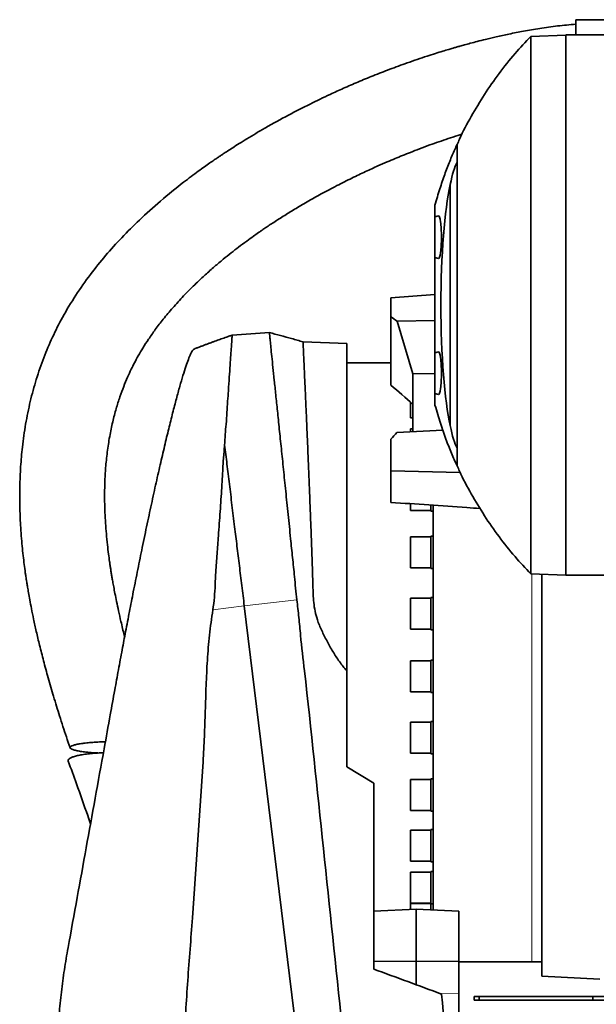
# Model space of a CAD drawing. Header units: millimetres. Extents: x 0 to 11920, y 0 to 8400.
# Tile 35 of 56: x 7412 to 7751, y 3339 to 3919. Entities that reach past the tile are written whole.
import ezdxf

# ---------------------------------------------------------------- set-up
doc = ezdxf.new("R2010")
doc.units = ezdxf.units.MM
doc.header["$LTSCALE"] = 20

msp = doc.modelspace()

# ---------------------------------------------------------------- linework, layer by layer
at = {"color": 7, "linetype": 'Continuous', "lineweight": 35}
for p, q in [((7739.18, 3918.71), (7757.98, 3918.71)), ((7739.18, 3912.71), (7739.18, 3918.71)), ((7739.18, 3909.7), (7739.18, 3912.71)), ((7712.68, 3908.88), (7733.3, 3909.6)), ((7733.3, 3909.7), (7773.78, 3909.7)), ((7733.3, 3591.7), (7733.3, 3909.7)), ((7665.28, 3679.78), (7665.28, 3821.63)), ((7656.3, 3809.52), (7656.3, 3802.7)), ((7658.33, 3803.25), (7656.3, 3802.7)), ((7656.3, 3790.7), (7656.3, 3802.7)), ((7656.3, 3778.7), (7656.3, 3790.7)), ((7656.3, 3778.7), (7658.33, 3778.16)), ((7656.3, 3778.7), (7656.3, 3722.7)), ((7630.3, 3755.03), (7656.3, 3756.93)), ((7630.3, 3743.87), (7630.3, 3755.03)), ((7630.3, 3703.55), (7630.3, 3743.87)), ((7656.3, 3741.67), (7633.95, 3741.23)), ((7633.95, 3741.23), (7643.29, 3710.27)), ((7558.74, 3734.57), (7536.83, 3733.05)), ((7604.3, 3728.2), (7578.59, 3729.1)), ((7604.3, 3728.2), (7604.3, 3535.39)), ((7658.33, 3723.25), (7656.3, 3722.7)), ((7656.3, 3710.7), (7656.3, 3722.7)), ((7630.3, 3716.7), (7604.3, 3716.7)), ((7643.3, 3710.27), (7643.29, 3710.27)), ((7643.29, 3710.27), (7643.29, 3692.26)), ((7656.3, 3710.49), (7643.3, 3710.27)), ((7643.3, 3676.29), (7643.3, 3710.27)), ((7656.3, 3698.7), (7656.3, 3710.7)), ((7656.3, 3698.7), (7658.33, 3698.16)), ((7656.3, 3698.7), (7656.3, 3691.89)), ((7641.8, 3693.6), (7641.8, 3691.32)), ((7641.8, 3691.32), (7641.8, 3684.36)), ((7641.8, 3684.36), (7643.3, 3684.36)), ((7660.88, 3677.2), (7633.9, 3675.74)), ((7643.3, 3677.94), (7641.8, 3677.94)), ((7641.8, 3677.94), (7641.8, 3676.31)), ((7630.3, 3653.24), (7630.3, 3671.88)), ((7532.43, 3668.26), (7532.43, 3668.24)), ((7630.3, 3653.24), (7671.18, 3652.11)), ((7630.3, 3634.61), (7630.3, 3653.24)), ((7641.8, 3633.79), (7641.8, 3629.82)), ((7641.8, 3629.82), (7653.8, 3629.82)), ((7653.8, 3629.45), (7653.8, 3632.99)), ((7653.8, 3629.45), (7655.3, 3629.45)), ((7655.3, 3550.7), (7655.3, 3632.97)), ((7653.8, 3614.38), (7641.8, 3614.38)), ((7641.8, 3614.38), (7641.8, 3598.27)), ((7655.3, 3614.74), (7653.8, 3614.74)), ((7653.8, 3595.74), (7653.8, 3614.74)), ((7641.8, 3598.27), (7641.8, 3596.11)), ((7641.8, 3596.11), (7653.8, 3596.11)), ((7653.8, 3595.74), (7655.3, 3595.74)), ((7712.68, 3592.53), (7733.3, 3591.81)), ((7719.3, 3355.7), (7719.3, 3592.3)), ((7733.3, 3591.7), (7773.78, 3591.7)), ((7653.8, 3578.29), (7641.8, 3578.29)), ((7641.8, 3578.29), (7641.8, 3561.1)), ((7655.3, 3578.65), (7653.8, 3578.65)), ((7653.8, 3559.65), (7653.8, 3578.65)), ((7543.99, 3573.69), (7578.96, 3287.7)), ((7641.8, 3561.1), (7641.8, 3560.02)), ((7641.8, 3560.02), (7653.8, 3560.02)), ((7653.8, 3559.65), (7655.3, 3559.65)), ((7655.3, 3394.74), (7655.3, 3550.7)), ((7653.8, 3541.39), (7641.8, 3541.39)), ((7641.8, 3541.39), (7641.8, 3523.48)), ((7655.3, 3541.75), (7653.8, 3541.75)), ((7653.8, 3522.75), (7653.8, 3541.75)), ((7641.8, 3523.48), (7641.8, 3523.12)), ((7641.8, 3523.12), (7653.8, 3523.12)), ((7653.8, 3522.75), (7655.3, 3522.75)), ((7653.8, 3505.3), (7641.8, 3505.3)), ((7641.8, 3505.3), (7641.8, 3487.05)), ((7655.3, 3505.66), (7653.8, 3505.66)), ((7653.8, 3486.66), (7653.8, 3505.66)), ((7641.8, 3487.05), (7641.8, 3487.03)), ((7641.8, 3487.03), (7653.8, 3487.03)), ((7653.8, 3486.66), (7655.3, 3486.66)), ((7620.3, 3469.44), (7604.3, 3479.04)), ((7653.8, 3471.59), (7641.8, 3471.59)), ((7641.8, 3471.59), (7641.8, 3453.32)), ((7655.3, 3471.95), (7653.8, 3471.95)), ((7653.8, 3452.95), (7653.8, 3471.95)), ((7641.8, 3453.32), (7653.8, 3453.32)), ((7653.8, 3452.95), (7655.3, 3452.95)), ((7653.8, 3441.74), (7641.8, 3441.74)), ((7641.8, 3441.74), (7641.8, 3423.47)), ((7655.3, 3442.1), (7653.8, 3442.1)), ((7653.8, 3423.1), (7653.8, 3442.1)), ((7641.8, 3423.47), (7653.8, 3423.47)), ((7653.8, 3423.1), (7655.3, 3423.1)), ((7653.8, 3417.05), (7641.8, 3417.05)), ((7641.8, 3417.05), (7641.8, 3398.78)), ((7655.3, 3417.41), (7653.8, 3417.41)), ((7653.8, 3398.41), (7653.8, 3417.41)), ((7641.8, 3398.78), (7653.8, 3398.78)), ((7653.8, 3398.6), (7641.8, 3398.6)), ((7641.8, 3398.6), (7641.8, 3395.04)), ((7653.8, 3398.41), (7655.3, 3398.41)), ((7653.8, 3394.81), (7653.8, 3398.41)), ((7620.3, 3394.04), (7645.3, 3395.2)), ((7670.3, 3394.04), (7645.3, 3395.2)), ((7645.3, 3395.2), (7645.3, 3364.56)), ((7670.3, 3394.04), (7670.3, 3364.3)), ((7620.3, 3364.3), (7645.3, 3364.56)), ((7645.3, 3364.56), (7645.3, 3350.66)), ((7670.3, 3364.3), (7645.3, 3364.56)), ((7670.3, 3364.3), (7670.3, 3345.48)), ((7670.3, 3364.2), (7713.3, 3364.2)), ((7713.3, 3364.2), (7719.3, 3364.2)), ((7719.3, 3355.7), (7753.3, 3353.92)), ((7670.3, 3345.48), (7670.3, 3329.34)), ((7679.3, 3341.7), (7679.3, 3343.7)), ((7679.3, 3343.7), (7682.3, 3343.7)), ((7682.3, 3341.7), (7679.3, 3341.7)), ((7682.3, 3343.7), (7682.3, 3341.7)), ((7749.3, 3343.7), (7682.3, 3343.7)), ((7749.3, 3341.7), (7682.3, 3341.7)), ((7749.3, 3343.7), (7749.3, 3341.7)), ((7765.3, 3343.7), (7749.3, 3343.7)), ((7765.3, 3341.7), (7749.3, 3341.7))]:
    msp.add_line(p, q, dxfattribs=at)
at = {"color": 8, "linetype": 'Continuous', "lineweight": 18}
for p, q in [((7713.3, 3592.51), (7713.3, 3364.2)), ((7543.99, 3573.69), (7574.95, 3577.27)), ((7525.49, 3571.3), (7543.99, 3573.69)), ((7670.3, 3345.48), (7658.95, 3345.66))]:
    msp.add_line(p, q, dxfattribs=at)
at = {"color": 7, "linetype": 'Continuous', "lineweight": 35}
for centre, major_axis, ratio, start_param, end_param in [((7671.85, 3750.7), (0, 86), 0.13522, 0.221105, 0.601085), ((7670.98, 3750.7), (0, 82.45), 0.135634, 0.535167, 2.606426), ((7658.39, 3790.7), (0, 12.55), 0.135309, 4.712389, 6.319425), ((7658.39, 3790.7), (0, 12.55), 0.135309, 3.105353, 4.712389), ((7618.31, 3544.9), (-163.91, 230.84), 0.527875, 5.275064, 5.292937), ((7658.39, 3710.7), (0, 12.55), 0.135309, 4.712389, 6.319425), ((7658.39, 3710.7), (0, 12.55), 0.135309, 3.105353, 4.712389), ((7602.23, 3555.43), (-133.64, 188.22), 0.527875, 5.102537, 5.182256), ((7616.56, 3560.55), (198.31, 243.37), 0.199412, 1.245779, 1.263434), ((7671.85, 3750.7), (0, 86), 0.13522, 2.540508, 2.920488)]:
    msp.add_ellipse(centre, major_axis=major_axis, ratio=ratio, start_param=start_param, end_param=end_param, dxfattribs=at)
for points, knots in [([(7739.18, 3916.06), (7735.62, 3915.74), (7728.5, 3915.09), (7718.25, 3913.64), (7708.71, 3912.02), (7700.18, 3910.34), (7692.73, 3908.71), (7686.48, 3907.23), (7681.39, 3905.95), (7677.31, 3904.88), (7673.95, 3903.97), (7671.22, 3903.21), (7668.94, 3902.57), (7666.73, 3901.93), (7664.05, 3901.14), (7660.61, 3900.11), (7656.36, 3898.79), (7651.37, 3897.19), (7645.79, 3895.33), (7638.44, 3892.78), (7629.77, 3889.6), (7620.1, 3885.83), (7611.04, 3882.1), (7602.56, 3878.42), (7593.16, 3874.15), (7582.33, 3868.95), (7569.62, 3862.42), (7559.04, 3856.58), (7550.94, 3851.86), (7545.8, 3848.77), (7541.23, 3845.95), (7537.39, 3843.51), (7534.26, 3841.49), (7531.85, 3839.9), (7529.97, 3838.65), (7528.21, 3837.46), (7526.14, 3836.05), (7523.52, 3834.24), (7520.37, 3832.03), (7516.71, 3829.39), (7512.59, 3826.34), (7505.09, 3820.63), (7494.77, 3812.26), (7482.65, 3801.35), (7471.89, 3790.62), (7462.22, 3779.94), (7453.15, 3768.68), (7444.59, 3756.55), (7437.16, 3744.23), (7430.89, 3731.87), (7425.73, 3719.69), (7421.37, 3707.04), (7417.82, 3694.02), (7415.1, 3680.71), (7413.28, 3667.86), (7412.2, 3655.55), (7411.71, 3643.87), (7411.72, 3632.4), (7412.1, 3622.72), (7412.63, 3614.96), (7413.15, 3608.96), (7413.74, 3603.35), (7414.37, 3598.14), (7414.92, 3594.04), (7415.34, 3591.15), (7415.58, 3589.54), (7415.78, 3588.26), (7416.02, 3586.73), (7416.39, 3584.42), (7416.95, 3581.14), (7417.71, 3576.91), (7418.7, 3571.73), (7419.97, 3565.54), (7421.55, 3558.37), (7423.49, 3550.2), (7425.81, 3541.08), (7428.55, 3531.06), (7431.7, 3520.22), (7435.28, 3508.63), (7438.54, 3498.51), (7440.68, 3492.28), (7441.42, 3490.11)], [0, 0, 0, 0, 0.017517, 0.034995, 0.051026, 0.065464, 0.078182, 0.089071, 0.097566, 0.104475, 0.110302, 0.115061, 0.118735, 0.122153, 0.126608, 0.13274, 0.140181, 0.148952, 0.159077, 0.169718, 0.188044, 0.20545, 0.221883, 0.237298, 0.251847, 0.273695, 0.297605, 0.323532, 0.334256, 0.344565, 0.353508, 0.361081, 0.367289, 0.372137, 0.375499, 0.378558, 0.382727, 0.388017, 0.394422, 0.401934, 0.410544, 0.419946, 0.448839, 0.476461, 0.500464, 0.523535, 0.546873, 0.570814, 0.595254, 0.615914, 0.636817, 0.657853, 0.67891, 0.700032, 0.721276, 0.739252, 0.757369, 0.775457, 0.792295, 0.802133, 0.811397, 0.820091, 0.828214, 0.835621, 0.839202, 0.841692, 0.843125, 0.845198, 0.848839, 0.85394, 0.860556, 0.868687, 0.878333, 0.88971, 0.90265, 0.917143, 0.933172, 0.950707, 0.969354, 0.989357, 1, 1, 1, 1]), ([(7712.67, 3908.87), (7709.54, 3905.53), (7702.98, 3898.54), (7693.91, 3887.07), (7685.27, 3874.74), (7677.56, 3861.84), (7672.26, 3852.01), (7669.82, 3846.37), (7669.38, 3845.33)], [0, 0, 0, 0, 0.177366, 0.372375, 0.567037, 0.761555, 0.956129, 1, 1, 1, 1]), ([(7712.68, 3908.88), (7712.75, 3908.78), (7712.89, 3908.57), (7712.69, 3906.89), (7712.65, 3904.18), (7712.71, 3900.37), (7712.67, 3895.55), (7712.67, 3889.74), (7712.69, 3882.89), (7712.69, 3875.08), (7712.68, 3866.44), (7712.68, 3856.98), (7712.69, 3846.66), (7712.68, 3835.65), (7712.68, 3824.14), (7712.68, 3812.12), (7712.68, 3799.55), (7712.68, 3786.62), (7712.68, 3773.56), (7712.68, 3760.34), (7712.68, 3746.93), (7712.68, 3733.54), (7712.68, 3720.4), (7712.68, 3707.48), (7712.68, 3694.73), (7712.68, 3682.4), (7712.68, 3670.66), (7712.69, 3659.48), (7712.68, 3648.85), (7712.68, 3638.96), (7712.68, 3629.95), (7712.69, 3621.78), (7712.68, 3614.45), (7712.68, 3608.11), (7712.67, 3602.85), (7712.68, 3598.61), (7712.67, 3595.41), (7712.63, 3593.58), (7712.74, 3592.67), (7712.7, 3592.58), (7712.68, 3592.53)], [0, 0, 0, 0, 0.026167, 0.052337, 0.079252, 0.106168, 0.132414, 0.15866, 0.185655, 0.21265, 0.239114, 0.265578, 0.292811, 0.320044, 0.346506, 0.372967, 0.400198, 0.427428, 0.453892, 0.480356, 0.507589, 0.534822, 0.561284, 0.587747, 0.614977, 0.642208, 0.66867, 0.695132, 0.722362, 0.749593, 0.776055, 0.802518, 0.82975, 0.856981, 0.883443, 0.909905, 0.937135, 0.964366, 0.982155, 1, 1, 1, 1]), ([(7473.54, 3555.57), (7473.46, 3555.85), (7472.68, 3558.8), (7471.48, 3563.85), (7469.97, 3570.45), (7468.81, 3575.92), (7467.87, 3580.63), (7467.12, 3584.61), (7466.53, 3587.87), (7466.07, 3590.61), (7465.67, 3593), (7465.32, 3595.26), (7464.98, 3597.5), (7464.55, 3600.46), (7464.01, 3604.52), (7463.36, 3609.97), (7462.54, 3618.13), (7461.83, 3628.79), (7461.63, 3641.74), (7462.14, 3653.59), (7463.22, 3664.19), (7464.6, 3673.24), (7466.38, 3681.79), (7468.41, 3689.55), (7470.61, 3696.5), (7472.88, 3702.67), (7475.14, 3708.1), (7477.27, 3712.72), (7479.37, 3716.89), (7481.63, 3721.06), (7484.37, 3725.7), (7487.71, 3730.89), (7491.7, 3736.57), (7496.44, 3742.74), (7501.98, 3749.36), (7508.45, 3756.44), (7514.9, 3762.9), (7521.02, 3768.6), (7526.33, 3773.29), (7531.45, 3777.59), (7536.16, 3781.38), (7540.78, 3784.96), (7545.13, 3788.21), (7549.06, 3791.05), (7551.9, 3793.05), (7553.76, 3794.35), (7555.03, 3795.22), (7556.39, 3796.14), (7558.25, 3797.4), (7560.74, 3799.05), (7563.71, 3800.98), (7568.02, 3803.72), (7573.78, 3807.28), (7581.23, 3811.66), (7589.54, 3816.32), (7598.35, 3820.99), (7607.07, 3825.36), (7615.15, 3829.21), (7622.06, 3832.35), (7627.85, 3834.88), (7632.64, 3836.91), (7637.23, 3838.79), (7642.03, 3840.71), (7647.42, 3842.79), (7652.99, 3844.86), (7658.62, 3846.87), (7664.09, 3848.73), (7668.67, 3850.25), (7671.39, 3851.1), (7672.26, 3851.37)], [0, 0, 0, 0, 0.00199, 0.021326, 0.036194, 0.049176, 0.0603, 0.069589, 0.077361, 0.083368, 0.088909, 0.094222, 0.099308, 0.104668, 0.115056, 0.127819, 0.142896, 0.172083, 0.202248, 0.233335, 0.255084, 0.277176, 0.297959, 0.317028, 0.33446, 0.3503, 0.364566, 0.37725, 0.387491, 0.398933, 0.412222, 0.427479, 0.444856, 0.464158, 0.485812, 0.509937, 0.536638, 0.555079, 0.57361, 0.590647, 0.60609, 0.619871, 0.635309, 0.647703, 0.656981, 0.661948, 0.665086, 0.668806, 0.674562, 0.68237, 0.691723, 0.701817, 0.72167, 0.74388, 0.768447, 0.795184, 0.82073, 0.843725, 0.864145, 0.879161, 0.892399, 0.904218, 0.917289, 0.932139, 0.948722, 0.962928, 0.97813, 0.993068, 1, 1, 1, 1]), ([(7656.3, 3809.52), (7656.77, 3811.19), (7657.7, 3814.53), (7659.6, 3820.66), (7662.01, 3827.73), (7664.96, 3835.39), (7667.4, 3841.16), (7668.85, 3844.34), (7669.3, 3845.34)], [0, 0, 0, 0, 0.111658, 0.223322, 0.447282, 0.672477, 0.897891, 1, 1, 1, 1]), ([(7669.3, 3845.36), (7669.3, 3845.37), (7669.3, 3845.38), (7669.3, 3845.2), (7669.3, 3844.52), (7669.3, 3843.13), (7669.3, 3841.1), (7669.3, 3838.44), (7669.3, 3835.18), (7669.3, 3831.29), (7669.3, 3826.78), (7669.3, 3821.73), (7669.3, 3816.22), (7669.3, 3810.25), (7669.3, 3803.8), (7669.3, 3796.97), (7669.3, 3789.88), (7669.3, 3782.51), (7669.3, 3774.85), (7669.3, 3767.01), (7669.3, 3759.14), (7669.3, 3751.2), (7669.3, 3743.19), (7669.3, 3735.22), (7669.3, 3727.44), (7669.3, 3719.81), (7669.3, 3712.34), (7669.3, 3705.14), (7669.3, 3698.34), (7669.3, 3691.91), (7669.3, 3685.83), (7669.3, 3680.22), (7669.3, 3675.17), (7669.3, 3670.64), (7669.3, 3666.64), (7669.3, 3663.24), (7669.3, 3660.5), (7669.3, 3658.38), (7669.3, 3656.9), (7669.3, 3656.04), (7669.3, 3656.06), (7669.3, 3656.07)], [0, 0, 0, 0, 0.009347, 0.033892, 0.058398, 0.083838, 0.109325, 0.134769, 0.160418, 0.186067, 0.212459, 0.238852, 0.264501, 0.290151, 0.316546, 0.34294, 0.368575, 0.39421, 0.420589, 0.446968, 0.472605, 0.498242, 0.524623, 0.551003, 0.576672, 0.60234, 0.628754, 0.655169, 0.680813, 0.706458, 0.732845, 0.759233, 0.784862, 0.810492, 0.836861, 0.86323, 0.888906, 0.914583, 0.941013, 0.967439, 1, 1, 1, 1]), ([(7536.8, 3733.03), (7536.18, 3732.82), (7534.55, 3732.26), (7531.92, 3731.34), (7528.91, 3730.27), (7526.34, 3729.34), (7524.2, 3728.55), (7522.48, 3727.92), (7520.77, 3727.28), (7519.05, 3726.64), (7517.33, 3725.99), (7515.79, 3725.4), (7514.83, 3725.03), (7514.45, 3724.88)], [0, 0, 0, 0, 0.082768, 0.217162, 0.351345, 0.485501, 0.562222, 0.63903, 0.715959, 0.793045, 0.870321, 0.947822, 1, 1, 1, 1]), ([(7536.84, 3732.91), (7536.85, 3732.95), (7536.86, 3733.12), (7536.77, 3732.08), (7536.64, 3729.82), (7536.39, 3726.27), (7536.07, 3721.5), (7535.66, 3715.53), (7535.18, 3708.47), (7534.69, 3701.25), (7534.2, 3694.18), (7533.75, 3687.64), (7533.37, 3681.08), (7532.71, 3674.65), (7532.52, 3670.39), (7532.43, 3668.26)], [0, 0, 0, 0, 0.030536, 0.128785, 0.222715, 0.317301, 0.412895, 0.509865, 0.603958, 0.698688, 0.763703, 0.828922, 0.892824, 0.946355, 1, 1, 1, 1]), ([(7558.75, 3734.46), (7558.75, 3734.43), (7558.76, 3734.38), (7558.92, 3732.81), (7559.22, 3729.99), (7559.64, 3725.9), (7560.18, 3720.67), (7560.85, 3714.22), (7561.64, 3706.66), (7562.53, 3698.03), (7563.52, 3688.46), (7564.62, 3677.85), (7565.8, 3666.38), (7567.07, 3654.14), (7568.4, 3641.24), (7569.8, 3627.59), (7571.16, 3614.49), (7572.38, 3602.19), (7573.48, 3592.43), (7574.17, 3584.09), (7574.69, 3579.54), (7574.95, 3577.27)], [0, 0, 0, 0, 0.043327, 0.101425, 0.160372, 0.217428, 0.274882, 0.332746, 0.391583, 0.448839, 0.506519, 0.564603, 0.623654, 0.681223, 0.73919, 0.797772, 0.857194, 0.901892, 0.946774, 0.973368, 1, 1, 1, 1]), ([(7578.61, 3729.04), (7576.35, 3729.71), (7569.78, 3731.68), (7563.13, 3733.4), (7558.77, 3734.53)], [0, 0, 0, 0, 0.343143, 1, 1, 1, 1]), ([(7578.58, 3728.96), (7578.58, 3729), (7578.57, 3729.17), (7578.62, 3728.18), (7578.72, 3726), (7578.88, 3722.47), (7579.11, 3717.73), (7579.38, 3711.82), (7579.7, 3704.82), (7580.07, 3696.64), (7580.47, 3687.45), (7580.91, 3677.34), (7581.38, 3666.37), (7581.88, 3654.45), (7582.37, 3642.17), (7582.84, 3630.11), (7583.27, 3618.71), (7583.69, 3607.54), (7584.06, 3596.57), (7584.39, 3587.56), (7584.49, 3580.63), (7584.83, 3575.58), (7585.6, 3570.52), (7587.06, 3564.96), (7589.51, 3559.06), (7592.7, 3552.85), (7596.1, 3546.69), (7599.95, 3540.83), (7602.86, 3537.19), (7604.3, 3535.39)], [0, 0, 0, 0, 0.015651, 0.064881, 0.114455, 0.164562, 0.215399, 0.264628, 0.314201, 0.364306, 0.415139, 0.464242, 0.513684, 0.5642, 0.615086, 0.659825, 0.701075, 0.739878, 0.778848, 0.815307, 0.832251, 0.849234, 0.866345, 0.883649, 0.906693, 0.929985, 0.953384, 0.976906, 1, 1, 1, 1]), ([(7514.47, 3724.81), (7514.26, 3724.69), (7513.76, 3724.44), (7512.73, 3722.7), (7511.45, 3719.83), (7509.98, 3715.85), (7508.34, 3710.83), (7506.52, 3704.75), (7504.53, 3697.64), (7502.38, 3689.52), (7500.09, 3680.44), (7497.66, 3670.45), (7495.11, 3659.56), (7492.44, 3647.8), (7489.67, 3635.25), (7486.82, 3622), (7484.02, 3608.61), (7481.28, 3595.22), (7478.76, 3582.6), (7476.36, 3570.35), (7474.17, 3558.96), (7472, 3547.51), (7469.88, 3536.03), (7467.56, 3523.29), (7464.75, 3507.81), (7459.15, 3476.88), (7452.63, 3440.96), (7445.58, 3401.99), (7442, 3382.38), (7440.21, 3372.57)], [0, 0, 0, 0, 0.023791, 0.054262, 0.084949, 0.115203, 0.14566, 0.176371, 0.207287, 0.238583, 0.27011, 0.301843, 0.333913, 0.366616, 0.399588, 0.432777, 0.466465, 0.496843, 0.527384, 0.553876, 0.580474, 0.604505, 0.631115, 0.657804, 0.690671, 0.735885, 0.867448, 0.933717, 1, 1, 1, 1]), ([(7669.3, 3656.07), (7668.2, 3658.53), (7665.99, 3663.45), (7662.71, 3671.76), (7660.01, 3679.48), (7657.88, 3686.27), (7656.83, 3690.02), (7656.3, 3691.89)], [0, 0, 0, 0, 0.24911, 0.498443, 0.748857, 0.874433, 1, 1, 1, 1]), ([(7532.43, 3668.24), (7532.17, 3665.58), (7531.63, 3660.27), (7531.24, 3651.88), (7530.65, 3641.66), (7529.77, 3629.38), (7528.87, 3616.32), (7527.99, 3604.33), (7527.27, 3594.72), (7526.84, 3586.17), (7526.5, 3578.73), (7525.82, 3573.78), (7525.49, 3571.3)], [0, 0, 0, 0, 0.095153, 0.1904, 0.285568, 0.432183, 0.5788, 0.683315, 0.787831, 0.858598, 0.929383, 1, 1, 1, 1]), ([(7532.43, 3668.24), (7532.88, 3664.58), (7533.78, 3657.25), (7535.22, 3645.43), (7536.73, 3633.09), (7538.23, 3620.86), (7539.69, 3608.92), (7541.1, 3597.37), (7542.54, 3585.62), (7543.51, 3577.66), (7543.99, 3573.69)], [0, 0, 0, 0, 0.1347546, 0.2695827, 0.4044802, 0.5394402, 0.6545351, 0.7696645, 0.8848216, 1, 1, 1, 1]), ([(7669.37, 3656.1), (7669.82, 3655.06), (7672.26, 3649.41), (7677.56, 3639.58), (7685.27, 3626.68), (7693.91, 3614.35), (7702.99, 3602.88), (7709.56, 3595.87), (7712.69, 3592.53)], [0, 0, 0, 0, 0.044056, 0.238502, 0.432893, 0.627428, 0.822311, 1, 1, 1, 1]), ([(7682.75, 3631.03), (7680.17, 3631.21), (7662.69, 3632.41), (7645.21, 3633.6), (7630.3, 3634.61)], [0, 0, 0, 0, 0.147509, 1, 1, 1, 1]), ([(7574.95, 3577.27), (7575.37, 3573.79), (7576.2, 3566.84), (7577.38, 3552.88), (7582.7, 3507.64), (7590.46, 3430.94), (7599.47, 3347.18), (7604.44, 3298.24), (7605.87, 3284.17)], [0, 0, 0, 0, 0.035632, 0.071284, 0.142549, 0.49927, 0.855991, 1, 1, 1, 1]), ([(7525.49, 3571.3), (7524.76, 3566.38), (7523.31, 3556.54), (7522.17, 3541.65), (7521.47, 3526.73), (7521.01, 3511.79), (7520.57, 3496.85), (7518.25, 3456.24), (7515.21, 3414.51), (7512.09, 3371.61), (7510.65, 3353.21), (7509.45, 3334.81), (7508.66, 3316.4), (7508.65, 3293.86), (7509.9, 3267.24), (7512.26, 3236.58), (7515.38, 3205.98), (7518.87, 3175.41), (7522.45, 3144.85), (7527.8, 3093.94), (7534.44, 3022.64), (7542.11, 2947.31), (7547.83, 2888.16), (7551.58, 2845.21), (7555.42, 2802.26), (7559.52, 2759.34), (7562.87, 2730.8), (7564.54, 2716.53)], [0, 0, 0, 0, 0.017359, 0.034723, 0.052115, 0.06953, 0.086943, 0.104335, 0.211618, 0.233091, 0.254574, 0.27605, 0.297508, 0.318959, 0.354791, 0.390626, 0.426488, 0.462371, 0.498255, 0.534118, 0.641401, 0.748685, 0.798948, 0.849217, 0.899483, 0.949743, 1, 1, 1, 1]), ([(7604.3, 3479.04), (7604.3, 3488.43), (7604.3, 3507.19), (7604.3, 3525.99), (7604.3, 3535.39)], [0, 0, 0, 0, 0.4999794, 1, 1, 1, 1]), ([(7450.59, 3487.67), (7449.54, 3487.8), (7447.42, 3488.06), (7444.9, 3488.54), (7442.95, 3489.08), (7441.73, 3489.64), (7441.24, 3490.23), (7441.46, 3490.79), (7442.38, 3491.35), (7443.92, 3491.86), (7446.07, 3492.34), (7448.76, 3492.77), (7451.98, 3493.14), (7455.65, 3493.43), (7459.1, 3493.63), (7461.36, 3493.69), (7462.2, 3493.71)], [0, 0, 0, 0, 0.0743238, 0.1507361, 0.2250873, 0.3017647, 0.3732745, 0.4469759, 0.5166083, 0.5882366, 0.6584104, 0.7304795, 0.8033491, 0.8781253, 0.954969, 1, 1, 1, 1]), ([(7440.36, 3482.37), (7440.32, 3482.43), (7440.11, 3482.74), (7440.42, 3483.32), (7441.31, 3484.07), (7442.92, 3484.78), (7445.07, 3485.42), (7447.77, 3485.98), (7450.95, 3486.47), (7454.58, 3486.85), (7457.98, 3487.11), (7460.2, 3487.18), (7461.02, 3487.21)], [0, 0, 0, 0, 0.025874, 0.138004, 0.253606, 0.362179, 0.473827, 0.583703, 0.696479, 0.811932, 0.930354, 1, 1, 1, 1]), ([(7458.09, 3487.08), (7457.39, 3487.11), (7455.68, 3487.2), (7453.17, 3487.4), (7451.45, 3487.58), (7450.59, 3487.67)], [0, 0, 0, 0, 0.25624, 0.625441, 1, 1, 1, 1]), ([(7440.29, 3482.34), (7441.94, 3477.88), (7445.87, 3467.18), (7450.24, 3454.85), (7452.88, 3446.96), (7453.43, 3445.33)], [0, 0, 0, 0, 0.36242, 0.868418, 1, 1, 1, 1]), ([(7620.3, 3359.83), (7620.3, 3378.08), (7620.3, 3414.59), (7620.3, 3451.16), (7620.3, 3469.44)], [0, 0, 0, 0, 0.499994, 1, 1, 1, 1]), ([(7440.21, 3372.57), (7439.46, 3368.23), (7437.95, 3359.55), (7436.22, 3346.39), (7434.9, 3333.15), (7434.03, 3319.74), (7433.62, 3306.22), (7433.71, 3292.58), (7434.25, 3278.94), (7435.04, 3269.88), (7435.44, 3265.35)], [0, 0, 0, 0, 0.122683, 0.245375, 0.368924, 0.492471, 0.61885, 0.745227, 0.87261, 1, 1, 1, 1]), ([(7620.3, 3359.83), (7626.98, 3357.4), (7640.32, 3352.54), (7653.52, 3347.67), (7660.12, 3345.23)], [0, 0, 0, 0, 0.499869, 1, 1, 1, 1]), ([(7736.55, 2614.84), (7736.14, 2618.74), (7735.32, 2626.53), (7733.68, 2642.21), (7732.03, 2657.98), (7730.38, 2673.81), (7729.13, 2685.75), (7727.88, 2697.68), (7726.21, 2713.67), (7724.11, 2733.67), (7720.76, 2765.76), (7714.98, 2820.93), (7706.79, 2899.21), (7697.02, 2992.59), (7687.25, 3086), (7677.83, 3175.95), (7668.79, 3262.37), (7663.01, 3317.61), (7660.12, 3345.23)], [0, 0, 0, 0, 0.015989, 0.031978, 0.064065, 0.080279, 0.096494, 0.112765, 0.129036, 0.16202, 0.195008, 0.260981, 0.388824, 0.516668, 0.64451, 0.772353, 0.88617, 1, 1, 1, 1])]:
    msp.add_open_spline(points, degree=3, knots=knots, dxfattribs=at)

doc.saveas('drawing.dxf')
